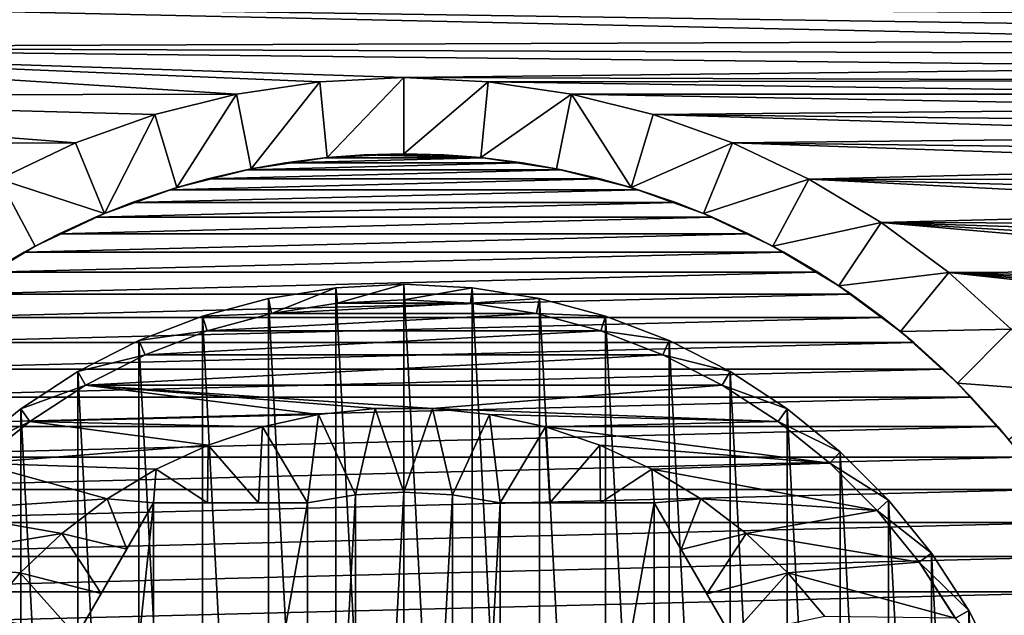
# Model space of a CAD drawing. Header units: metres. Extents: x -36 to 82, y -104 to 104.
# Tile 99 of 245: x -5 to 7, y 4 to 11. Entities that reach past the tile are written whole.
import ezdxf

# ---------------------------------------------------------------- set-up
doc = ezdxf.new("R2010")
doc.units = ezdxf.units.M
doc.layers.add('solid_FIT-SHOWER-153_SW0001', color=7, linetype='CONTINUOUS')

msp = doc.modelspace()

# ---------------------------------------------------------------- linework, layer by layer
at = {"layer": 'solid_FIT-SHOWER-153_SW0001'}
for points in [[(-14.693651, 42.661289, 16.90811), (-14.693445, 0, 16.90811), (14.693646, 42.661285, 16.90811)], [(-14.693445, 0, 16.90811), (14.69341, 0.000001, 16.90811), (14.693646, 42.661285, 16.90811)], [(10.667908, 10.587904, -31.5), (-10.717196, 10.507641, -31.5), (-10.363767, 11.055336, -31.5)], [(10.570273, 10.741905, -31.5), (10.667908, 10.587904, -31.5), (-10.363767, 11.055336, -31.5)], [(10.471301, 10.894108, -31.5), (10.570273, 10.741905, -31.5), (-10.363767, 11.055336, -31.5)], [(-1.980383, 9.954923, -31.5), (-11.057801, 9.934935, -31.5), (-10.717196, 10.507641, -31.5)], [(10.667908, 10.587904, -31.5), (10.764155, 10.432116, -31.5), (-10.717196, 10.507641, -31.5)], [(10.764155, 10.432116, -31.5), (10.859409, 10.274347, -31.5), (-10.717196, 10.507641, -31.5)], [(0, 10.149918, -31.5), (-10.717196, 10.507641, -31.5), (10.859409, 10.274347, -31.5)], [(-0.994457, 10.101128, -31.5), (-1.980383, 9.954923, -31.5), (-10.717196, 10.507641, -31.5)], [(0, 10.149918, -31.5), (-0.994457, 10.101128, -31.5), (-10.717196, 10.507641, -31.5)], [(0, 10.149918, -31.5), (10.859409, 10.274347, -31.5), (10.95373, 10.114582, -31.5)], [(0, 10.15, -48.608681), (-0.994553, 10.101156, -48.608681), (0, 10.149918, -31.5)], [(-0.907082, 9.205417, -49.508678), (-0.994553, 10.101156, -48.608681), (0, 10.15, -48.608681)], [(-0.994553, 10.101156, -48.608681), (-0.994457, 10.101128, -31.5), (0, 10.149918, -31.5)], [(0, 9.25, -49.508678), (-0.907082, 9.205417, -49.508678), (0, 10.15, -48.608681)], [(0, 10.15, -48.608681), (0, 10.149918, -31.5), (0.994457, 10.101128, -31.5)], [(0.994553, 10.101156, -48.608681), (0, 10.15, -48.608681), (0.994457, 10.101128, -31.5)], [(0, 9.25, -49.508678), (0, 10.15, -48.608681), (0.994553, 10.101156, -48.608681)], [(0.994457, 10.101128, -31.5), (0, 10.149918, -31.5), (10.95373, 10.114582, -31.5)], [(-0.994553, 10.101156, -48.608681), (-1.980454, 9.954913, -48.608681), (-0.994457, 10.101128, -31.5)], [(-1.804232, 9.072334, -49.508678), (-1.980454, 9.954913, -48.608681), (-0.994553, 10.101156, -48.608681)], [(-1.980454, 9.954913, -48.608681), (-1.980383, 9.954923, -31.5), (-0.994457, 10.101128, -31.5)], [(-0.907082, 9.205417, -49.508678), (-1.804232, 9.072334, -49.508678), (-0.994553, 10.101156, -48.608681)], [(0.907082, 9.205417, -49.508678), (0, 9.25, -49.508678), (0.994553, 10.101156, -48.608681)], [(0.907082, 9.205417, -49.508678), (0.994553, 10.101156, -48.608681), (1.980454, 9.954913, -48.608681)], [(0.994457, 10.101128, -31.5), (10.95373, 10.114582, -31.5), (11.04703, 9.952874, -31.5)], [(0.994553, 10.101156, -48.608681), (0.994457, 10.101128, -31.5), (1.980383, 9.954923, -31.5)], [(1.980383, 9.954923, -31.5), (0.994457, 10.101128, -31.5), (11.04703, 9.952874, -31.5)], [(1.980454, 9.954913, -48.608681), (0.994553, 10.101156, -48.608681), (1.980383, 9.954923, -31.5)], [(-3.883975, 9.377407, -31.5), (-11.381905, 9.339308, -31.5), (-11.057801, 9.934935, -31.5)], [(-1.980383, 9.954923, -31.5), (-2.946661, 9.712791, -31.5), (-11.057801, 9.934935, -31.5)], [(-2.946661, 9.712791, -31.5), (-3.883975, 9.377407, -31.5), (-11.057801, 9.934935, -31.5)], [(-1.980454, 9.954913, -48.608681), (-2.946661, 9.712791, -31.5), (-1.980383, 9.954923, -31.5)], [(-1.980454, 9.954913, -48.608681), (-2.946574, 9.712889, -48.608681), (-2.946661, 9.712791, -31.5)], [(-2.685255, 8.851662, -49.508678), (-2.946574, 9.712889, -48.608681), (-1.980454, 9.954913, -48.608681)], [(-1.804232, 9.072334, -49.508678), (-2.685255, 8.851662, -49.508678), (-1.980454, 9.954913, -48.608681)], [(1.804232, 9.072334, -49.508678), (0.907082, 9.205417, -49.508678), (1.980454, 9.954913, -48.608681)], [(2.685255, 8.851662, -49.508678), (1.804232, 9.072334, -49.508678), (1.980454, 9.954913, -48.608681)], [(1.980383, 9.954923, -31.5), (11.04703, 9.952874, -31.5), (11.139229, 9.789276, -31.5)], [(2.946661, 9.712791, -31.5), (1.980383, 9.954923, -31.5), (11.139229, 9.789276, -31.5)], [(1.980454, 9.954913, -48.608681), (1.980383, 9.954923, -31.5), (2.946661, 9.712791, -31.5)], [(2.946574, 9.712889, -48.608681), (1.980454, 9.954913, -48.608681), (2.946661, 9.712791, -31.5)], [(2.685255, 8.851662, -49.508678), (1.980454, 9.954913, -48.608681), (2.946574, 9.712889, -48.608681)], [(2.946661, 9.712791, -31.5), (11.139229, 9.789276, -31.5), (11.230236, 9.623841, -31.5)], [(-2.946574, 9.712889, -48.608681), (-3.884089, 9.377439, -48.608681), (-2.946661, 9.712791, -31.5)], [(-3.540074, 8.545781, -49.508678), (-3.884089, 9.377439, -48.608681), (-2.946574, 9.712889, -48.608681)], [(-3.884089, 9.377439, -48.608681), (-3.883975, 9.377407, -31.5), (-2.946661, 9.712791, -31.5)], [(-2.685255, 8.851662, -49.508678), (-3.540074, 8.545781, -49.508678), (-2.946574, 9.712889, -48.608681)], [(2.685255, 8.851662, -49.508678), (2.946574, 9.712889, -48.608681), (3.884089, 9.377439, -48.608681)], [(2.946574, 9.712889, -48.608681), (2.946661, 9.712791, -31.5), (3.883975, 9.377407, -31.5)], [(3.884089, 9.377439, -48.608681), (2.946574, 9.712889, -48.608681), (3.883975, 9.377407, -31.5)], [(2.946661, 9.712791, -31.5), (11.230236, 9.623841, -31.5), (11.319969, 9.456625, -31.5)], [(3.883975, 9.377407, -31.5), (2.946661, 9.712791, -31.5), (11.319969, 9.456625, -31.5)], [(3.883975, 9.377407, -31.5), (11.319969, 9.456625, -31.5), (11.408341, 9.287681, -31.5)], [(-3.883975, 9.377407, -31.5), (-4.78441, 8.951632, -31.5), (-11.381905, 9.339308, -31.5)], [(-4.784355, 8.951673, -48.608681), (-4.78441, 8.951632, -31.5), (-3.883975, 9.377407, -31.5)], [(-3.884089, 9.377439, -48.608681), (-4.784355, 8.951673, -48.608681), (-3.883975, 9.377407, -31.5)], [(-3.540074, 8.545781, -49.508678), (-4.784355, 8.951673, -48.608681), (-3.884089, 9.377439, -48.608681)], [(3.540074, 8.545781, -49.508678), (2.685255, 8.851662, -49.508678), (3.884089, 9.377439, -48.608681)], [(3.540074, 8.545781, -49.508678), (3.884089, 9.377439, -48.608681), (4.784355, 8.951673, -48.608681)], [(4.784355, 8.951673, -48.608681), (3.884089, 9.377439, -48.608681), (3.883975, 9.377407, -31.5)], [(3.883975, 9.377407, -31.5), (11.408341, 9.287681, -31.5), (11.495269, 9.117061, -31.5)], [(4.78441, 8.951632, -31.5), (3.883975, 9.377407, -31.5), (11.495269, 9.117061, -31.5)], [(4.784355, 8.951673, -48.608681), (3.883975, 9.377407, -31.5), (4.78441, 8.951632, -31.5)], [(-1.400718, 9.143302, -50.508678), (-1.804232, 9.072334, -49.508678), (-0.907082, 9.205417, -49.508678)], [(-0.935688, 9.202543, -50.508678), (-1.400718, 9.143302, -50.508678), (-0.907082, 9.205417, -49.508678)], [(0.935948, 9.202518, -50.508678), (-1.400718, 9.143302, -50.508678), (-0.935688, 9.202543, -50.508678)], [(1.400951, 9.14327, -50.508678), (-1.400718, 9.143302, -50.508678), (0.935948, 9.202518, -50.508678)], [(-0.469147, 9.238062, -50.508678), (-0.935688, 9.202543, -50.508678), (-0.907082, 9.205417, -49.508678)], [(0.935948, 9.202518, -50.508678), (-0.935688, 9.202543, -50.508678), (-0.469147, 9.238062, -50.508678)], [(-0.469147, 9.238062, -50.508678), (-0.907082, 9.205417, -49.508678), (0, 9.25, -49.508678)], [(0.000139, 9.249876, -50.508678), (-0.469147, 9.238062, -50.508678), (0, 9.25, -49.508678)], [(0.469422, 9.238048, -50.508678), (-0.469147, 9.238062, -50.508678), (0.000139, 9.249876, -50.508678)], [(0.935948, 9.202518, -50.508678), (-0.469147, 9.238062, -50.508678), (0.469422, 9.238048, -50.508678)], [(0.000139, 9.249876, -50.508678), (0, 9.25, -49.508678), (0.907082, 9.205417, -49.508678)], [(0.469422, 9.238048, -50.508678), (0.000139, 9.249876, -50.508678), (0.907082, 9.205417, -49.508678)], [(0.935948, 9.202518, -50.508678), (0.469422, 9.238048, -50.508678), (0.907082, 9.205417, -49.508678)], [(0.935948, 9.202518, -50.508678), (0.907082, 9.205417, -49.508678), (1.804232, 9.072334, -49.508678)], [(1.400951, 9.14327, -50.508678), (0.935948, 9.202518, -50.508678), (1.804232, 9.072334, -49.508678)], [(-1.400718, 9.143302, -50.508678), (-1.86157, 9.060744, -50.508678), (-1.804232, 9.072334, -49.508678)], [(1.400951, 9.14327, -50.508678), (-1.86157, 9.060744, -50.508678), (-1.400718, 9.143302, -50.508678)], [(1.861794, 9.060699, -50.508678), (-1.86157, 9.060744, -50.508678), (1.400951, 9.14327, -50.508678)], [(1.861794, 9.060699, -50.508678), (1.400951, 9.14327, -50.508678), (1.804232, 9.072334, -49.508678)], [(4.78441, 8.951632, -31.5), (11.495269, 9.117061, -31.5), (11.580664, 8.94482, -31.5)], [(-2.317905, 8.954782, -50.508678), (-2.685255, 8.851662, -49.508678), (-1.804232, 9.072334, -49.508678)], [(-1.86157, 9.060744, -50.508678), (-2.317905, 8.954782, -50.508678), (-1.804232, 9.072334, -49.508678)], [(1.861794, 9.060699, -50.508678), (-2.317905, 8.954782, -50.508678), (-1.86157, 9.060744, -50.508678)], [(2.318173, 8.954707, -50.508678), (-2.317905, 8.954782, -50.508678), (1.861794, 9.060699, -50.508678)], [(1.861794, 9.060699, -50.508678), (1.804232, 9.072334, -49.508678), (2.685255, 8.851662, -49.508678)], [(2.318173, 8.954707, -50.508678), (1.861794, 9.060699, -50.508678), (2.685255, 8.851662, -49.508678)], [(-4.360344, 8.157812, -49.508678), (-5.13884, 7.691217, -49.508678), (-4.784355, 8.951673, -48.608681)], [(-3.540074, 8.545781, -49.508678), (-4.360344, 8.157812, -49.508678), (-4.784355, 8.951673, -48.608681)], [(-3.212417, 8.674261, -50.508678), (-3.540074, 8.545781, -49.508678), (-2.685255, 8.851662, -49.508678)], [(-2.76939, 8.825627, -50.508678), (-3.212417, 8.674261, -50.508678), (-2.685255, 8.851662, -49.508678)], [(-2.317905, 8.954782, -50.508678), (-2.76939, 8.825627, -50.508678), (-2.685255, 8.851662, -49.508678)], [(2.318173, 8.954707, -50.508678), (-2.76939, 8.825627, -50.508678), (-2.317905, 8.954782, -50.508678)], [(2.769721, 8.825519, -50.508678), (-2.76939, 8.825627, -50.508678), (2.318173, 8.954707, -50.508678)], [(2.769721, 8.825519, -50.508678), (2.318173, 8.954707, -50.508678), (2.685255, 8.851662, -49.508678)], [(2.769721, 8.825519, -50.508678), (2.685255, 8.851662, -49.508678), (3.540074, 8.545781, -49.508678)], [(4.360344, 8.157812, -49.508678), (3.540074, 8.545781, -49.508678), (4.784355, 8.951673, -48.608681)], [(4.360344, 8.157812, -49.508678), (4.784355, 8.951673, -48.608681), (5.63934, 8.439215, -48.608681)], [(4.784355, 8.951673, -48.608681), (4.78441, 8.951632, -31.5), (5.639362, 8.439163, -31.5)], [(5.63934, 8.439215, -48.608681), (4.784355, 8.951673, -48.608681), (5.639362, 8.439163, -31.5)], [(4.78441, 8.951632, -31.5), (11.664442, 8.771011, -31.5), (11.746518, 8.59569, -31.5)], [(5.639362, 8.439163, -31.5), (4.78441, 8.951632, -31.5), (11.746518, 8.59569, -31.5)], [(4.78441, 8.951632, -31.5), (11.580664, 8.94482, -31.5), (11.664442, 8.771011, -31.5)], [(2.769721, 8.825519, -50.508678), (-3.212417, 8.674261, -50.508678), (-2.76939, 8.825627, -50.508678)], [(3.212762, 8.674136, -50.508678), (-3.212417, 8.674261, -50.508678), (2.769721, 8.825519, -50.508678)], [(3.212762, 8.674136, -50.508678), (2.769721, 8.825519, -50.508678), (3.540074, 8.545781, -49.508678)], [(-3.212417, 8.674261, -50.508678), (-3.647724, 8.500321, -50.508678), (-3.540074, 8.545781, -49.508678)], [(3.212762, 8.674136, -50.508678), (-3.647724, 8.500321, -50.508678), (-3.212417, 8.674261, -50.508678)], [(3.648005, 8.50021, -50.508678), (-3.647724, 8.500321, -50.508678), (3.212762, 8.674136, -50.508678)], [(3.648005, 8.50021, -50.508678), (3.212762, 8.674136, -50.508678), (3.540074, 8.545781, -49.508678)], [(-4.073824, 8.304584, -50.508678), (-4.360344, 8.157812, -49.508678), (-3.540074, 8.545781, -49.508678)], [(-3.647724, 8.500321, -50.508678), (-4.073824, 8.304584, -50.508678), (-3.540074, 8.545781, -49.508678)], [(3.648005, 8.50021, -50.508678), (-4.073824, 8.304584, -50.508678), (-3.647724, 8.500321, -50.508678)], [(4.074032, 8.304485, -50.508678), (-4.073824, 8.304584, -50.508678), (3.648005, 8.50021, -50.508678)], [(3.648005, 8.50021, -50.508678), (3.540074, 8.545781, -49.508678), (4.360344, 8.157812, -49.508678)], [(4.074032, 8.304485, -50.508678), (3.648005, 8.50021, -50.508678), (4.360344, 8.157812, -49.508678)], [(5.639362, 8.439163, -31.5), (11.746518, 8.59569, -31.5), (11.826884, 8.418859, -31.5)], [(5.13884, 7.691217, -49.508678), (4.360344, 8.157812, -49.508678), (5.63934, 8.439215, -48.608681)], [(5.13884, 7.691217, -49.508678), (5.63934, 8.439215, -48.608681), (6.439123, 7.84603, -48.608681)], [(5.63934, 8.439215, -48.608681), (5.639362, 8.439163, -31.5), (6.439092, 7.84595, -31.5)], [(6.439123, 7.84603, -48.608681), (5.63934, 8.439215, -48.608681), (6.439092, 7.84595, -31.5)], [(5.639362, 8.439163, -31.5), (11.98313, 8.060266, -31.5), (12.059027, 7.878494, -31.5)], [(6.439092, 7.84595, -31.5), (5.639362, 8.439163, -31.5), (12.059027, 7.878494, -31.5)], [(5.639362, 8.439163, -31.5), (11.905749, 8.240389, -31.5), (11.98313, 8.060266, -31.5)], [(5.639362, 8.439163, -31.5), (11.826884, 8.418859, -31.5), (11.905749, 8.240389, -31.5)], [(-4.073824, 8.304584, -50.508678), (-4.488446, 8.088003, -50.508678), (-4.360344, 8.157812, -49.508678)], [(4.074032, 8.304485, -50.508678), (-4.488446, 8.088003, -50.508678), (-4.073824, 8.304584, -50.508678)], [(4.488655, 8.087882, -50.508678), (-4.488446, 8.088003, -50.508678), (4.074032, 8.304485, -50.508678)], [(4.488655, 8.087882, -50.508678), (4.074032, 8.304485, -50.508678), (4.360344, 8.157812, -49.508678)], [(-4.892643, 7.85006, -50.508678), (-5.13884, 7.691217, -49.508678), (-4.360344, 8.157812, -49.508678)], [(-4.488446, 8.088003, -50.508678), (-4.892643, 7.85006, -50.508678), (-4.360344, 8.157812, -49.508678)], [(4.488655, 8.087882, -50.508678), (4.360344, 8.157812, -49.508678), (5.13884, 7.691217, -49.508678)], [(4.488655, 8.087882, -50.508678), (-4.892643, 7.85006, -50.508678), (-4.488446, 8.088003, -50.508678)], [(4.892919, 7.849878, -50.508678), (-4.892643, 7.85006, -50.508678), (4.488655, 8.087882, -50.508678)], [(4.892919, 7.849878, -50.508678), (4.488655, 8.087882, -50.508678), (5.13884, 7.691217, -49.508678)], [(4.892919, 7.849878, -50.508678), (-5.283954, 7.592255, -50.508678), (-4.892643, 7.85006, -50.508678)], [(5.284274, 7.592031, -50.508678), (-5.283954, 7.592255, -50.508678), (4.892919, 7.849878, -50.508678)], [(5.284274, 7.592031, -50.508678), (4.892919, 7.849878, -50.508678), (5.13884, 7.691217, -49.508678)], [(5.868216, 7.150283, -49.508678), (5.13884, 7.691217, -49.508678), (6.439123, 7.84603, -48.608681)], [(5.868216, 7.150283, -49.508678), (6.439123, 7.84603, -48.608681), (7.176936, 7.177331, -48.608681)], [(6.439092, 7.84595, -31.5), (12.059027, 7.878494, -31.5), (12.13344, 7.695071, -31.5)], [(6.439123, 7.84603, -48.608681), (6.439092, 7.84595, -31.5), (7.176815, 7.177387, -31.5)], [(6.439092, 7.84595, -31.5), (12.260092, 7.370108, -31.5), (12.321713, 7.205729, -31.5)], [(7.176815, 7.177387, -31.5), (6.439092, 7.84595, -31.5), (12.321713, 7.205729, -31.5)], [(6.439092, 7.84595, -31.5), (12.197333, 7.533221, -31.5), (12.260092, 7.370108, -31.5)], [(6.439092, 7.84595, -31.5), (12.13344, 7.695071, -31.5), (12.197333, 7.533221, -31.5)], [(7.176936, 7.177331, -48.608681), (6.439123, 7.84603, -48.608681), (7.176815, 7.177387, -31.5)], [(-0.806033, 7.665624, -50.191608), (0, -7.707931, -50.191608), (0, 7.707931, -50.191608)], [(-0.806033, 7.665624, -50.191608), (0, 7.707931, -50.191608), (-0.786592, 7.483776, -50.008678)], [(0, 7.707931, -50.191608), (0, 7.525, -50.008678), (-0.786592, 7.483776, -50.008678)], [(0, 7.707931, -50.191608), (0, -7.707931, -50.191608), (0.806033, -7.665624, -50.191608)], [(0, 7.707931, -50.191608), (0.806033, -7.665624, -50.191608), (0.806033, 7.665624, -50.191608)], [(0, 7.707931, -50.191608), (0.806033, 7.665624, -50.191608), (0, 7.525, -50.008678)], [(5.284274, 7.592031, -50.508678), (5.13884, 7.691217, -49.508678), (5.868216, 7.150283, -49.508678)], [(5.284274, 7.592031, -50.508678), (-5.661438, 7.314992, -50.508678), (-5.283954, 7.592255, -50.508678)], [(5.661717, 7.314785, -50.508678), (-5.661438, 7.314992, -50.508678), (5.284274, 7.592031, -50.508678)], [(-1.602493, 7.539434, -50.191608), (-0.806033, -7.665624, -50.191608), (-0.806033, 7.665624, -50.191608)], [(-1.602493, 7.539434, -50.191608), (-0.806033, 7.665624, -50.191608), (-1.564565, 7.360555, -50.008678)], [(-0.806033, 7.665624, -50.191608), (-0.786592, 7.483776, -50.008678), (-1.564565, 7.360555, -50.008678)], [(-0.806033, 7.665624, -50.191608), (-0.806033, -7.665624, -50.191608), (0, -7.707931, -50.191608)], [(0.806033, 7.665624, -50.191608), (0.786592, 7.483776, -50.008678), (0, 7.525, -50.008678)], [(0.806033, 7.665624, -50.191608), (1.602493, 7.539434, -50.191608), (0.786592, 7.483776, -50.008678)], [(0.806033, 7.665624, -50.191608), (0.806033, -7.665624, -50.191608), (1.602493, -7.539434, -50.191608)], [(0.806033, 7.665624, -50.191608), (1.602493, -7.539434, -50.191608), (1.602493, 7.539434, -50.191608)], [(5.661717, 7.314785, -50.508678), (5.284274, 7.592031, -50.508678), (5.868216, 7.150283, -49.508678)], [(-2.38153, 7.33076, -50.191608), (-1.602493, -7.539434, -50.191608), (-1.602493, 7.539434, -50.191608)], [(-2.38153, 7.33076, -50.191608), (-1.602493, 7.539434, -50.191608), (-1.564565, 7.360555, -50.008678)], [(-1.602493, 7.539434, -50.191608), (-1.602493, -7.539434, -50.191608), (-0.806033, -7.665624, -50.191608)], [(-0.786399, 7.483777, -34.008678), (-1.564591, 7.360541, -34.008678), (-0.786592, 7.483776, -50.008678)], [(0.786684, 7.483749, -34.008678), (-1.564591, 7.360541, -34.008678), (-0.786399, 7.483777, -34.008678)], [(-1.564591, 7.360541, -34.008678), (-1.564565, 7.360555, -50.008678), (-0.786592, 7.483776, -50.008678)], [(1.56481, 7.360497, -34.008678), (-1.564591, 7.360541, -34.008678), (0.786684, 7.483749, -34.008678)], [(-0.786399, 7.483777, -34.008678), (-0.786592, 7.483776, -50.008678), (0, 7.525, -50.008678)], [(0.000155, 7.524873, -34.008678), (-0.786399, 7.483777, -34.008678), (0, 7.525, -50.008678)], [(0.786684, 7.483749, -34.008678), (-0.786399, 7.483777, -34.008678), (0.000155, 7.524873, -34.008678)], [(0.000155, 7.524873, -34.008678), (0, 7.525, -50.008678), (0.786592, 7.483776, -50.008678)], [(0.786684, 7.483749, -34.008678), (0.000155, 7.524873, -34.008678), (0.786592, 7.483776, -50.008678)], [(1.602493, 7.539434, -50.191608), (1.564565, 7.360555, -50.008678), (0.786592, 7.483776, -50.008678)], [(0.786684, 7.483749, -34.008678), (0.786592, 7.483776, -50.008678), (1.564565, 7.360555, -50.008678)], [(1.56481, 7.360497, -34.008678), (0.786684, 7.483749, -34.008678), (1.564565, 7.360555, -50.008678)], [(1.602493, 7.539434, -50.191608), (2.38153, 7.33076, -50.191608), (1.564565, 7.360555, -50.008678)], [(1.602493, 7.539434, -50.191608), (1.602493, -7.539434, -50.191608), (2.38153, -7.33076, -50.191608)], [(1.602493, 7.539434, -50.191608), (2.38153, -7.33076, -50.191608), (2.38153, 7.33076, -50.191608)], [(-2.38153, 7.33076, -50.191608), (-1.564565, 7.360555, -50.008678), (-2.325395, 7.156687, -50.008678)], [(-2.325095, 7.156706, -34.008678), (-2.325395, 7.156687, -50.008678), (-1.564565, 7.360555, -50.008678)], [(-1.564591, 7.360541, -34.008678), (-2.325095, 7.156706, -34.008678), (-1.564565, 7.360555, -50.008678)], [(1.56481, 7.360497, -34.008678), (-2.325095, 7.156706, -34.008678), (-1.564591, 7.360541, -34.008678)], [(2.325418, 7.156592, -34.008678), (-2.325095, 7.156706, -34.008678), (1.56481, 7.360497, -34.008678)], [(2.38153, 7.33076, -50.191608), (2.325395, 7.156687, -50.008678), (1.564565, 7.360555, -50.008678)], [(2.325418, 7.156592, -34.008678), (1.564565, 7.360555, -50.008678), (2.325395, 7.156687, -50.008678)], [(2.325418, 7.156592, -34.008678), (1.56481, 7.360497, -34.008678), (1.564565, 7.360555, -50.008678)], [(5.661717, 7.314785, -50.508678), (-6.025387, 7.018242, -50.508678), (-5.661438, 7.314992, -50.508678)], [(6.025582, 7.018083, -50.508678), (-6.025387, 7.018242, -50.508678), (5.661717, 7.314785, -50.508678)], [(-3.13528, 7.041459, -50.191608), (-2.38153, -7.33076, -50.191608), (-2.38153, 7.33076, -50.191608)], [(-3.13528, 7.041459, -50.191608), (-2.38153, 7.33076, -50.191608), (-2.325395, 7.156687, -50.008678)], [(-2.38153, 7.33076, -50.191608), (-2.38153, -7.33076, -50.191608), (-1.602493, -7.539434, -50.191608)], [(2.38153, 7.33076, -50.191608), (3.13528, 7.041459, -50.191608), (2.325395, 7.156687, -50.008678)], [(2.38153, 7.33076, -50.191608), (2.38153, -7.33076, -50.191608), (3.13528, -7.041459, -50.191608)], [(2.38153, 7.33076, -50.191608), (3.13528, -7.041459, -50.191608), (3.13528, 7.041459, -50.191608)], [(6.025582, 7.018083, -50.508678), (5.661717, 7.314785, -50.508678), (5.868216, 7.150283, -49.508678)], [(-3.13528, 7.041459, -50.191608), (-2.325395, 7.156687, -50.008678), (-3.060745, 6.874406, -50.008678)], [(-3.060084, 6.874609, -34.008678), (-3.060745, 6.874406, -50.008678), (-2.325395, 7.156687, -50.008678)], [(-2.325095, 7.156706, -34.008678), (-3.060084, 6.874609, -34.008678), (-2.325395, 7.156687, -50.008678)], [(2.325418, 7.156592, -34.008678), (-3.060084, 6.874609, -34.008678), (-2.325095, 7.156706, -34.008678)], [(3.060426, 6.874464, -34.008678), (-3.060084, 6.874609, -34.008678), (2.325418, 7.156592, -34.008678)], [(3.13528, 7.041459, -50.191608), (3.060745, 6.874406, -50.008678), (2.325395, 7.156687, -50.008678)], [(2.325418, 7.156592, -34.008678), (2.325395, 7.156687, -50.008678), (3.060745, 6.874406, -50.008678)], [(3.060426, 6.874464, -34.008678), (2.325418, 7.156592, -34.008678), (3.060745, 6.874406, -50.008678)], [(6.540831, 6.540645, -49.508678), (5.868216, 7.150283, -49.508678), (7.176936, 7.177331, -48.608681)], [(6.025582, 7.018083, -50.508678), (5.868216, 7.150283, -49.508678), (6.540831, 6.540645, -49.508678)], [(6.540831, 6.540645, -49.508678), (7.176936, 7.177331, -48.608681), (7.846166, 6.438958, -48.608681)], [(6.025582, 7.018083, -50.508678), (-6.372859, 6.704418, -50.508678), (-6.025387, 7.018242, -50.508678)], [(6.372998, 6.704284, -50.508678), (-6.372859, 6.704418, -50.508678), (6.025582, 7.018083, -50.508678)], [(-3.854176, 6.675074, -50.191608), (-3.13528, -7.041459, -50.191608), (-3.13528, 7.041459, -50.191608)], [(-3.854176, 6.675074, -50.191608), (-3.13528, 7.041459, -50.191608), (-3.060745, 6.874406, -50.008678)], [(-3.13528, 7.041459, -50.191608), (-3.13528, -7.041459, -50.191608), (-2.38153, -7.33076, -50.191608)], [(3.13528, 7.041459, -50.191608), (3.854176, 6.675074, -50.191608), (3.060745, 6.874406, -50.008678)], [(3.13528, 7.041459, -50.191608), (3.13528, -7.041459, -50.191608), (3.854176, -6.675074, -50.191608)], [(3.13528, 7.041459, -50.191608), (3.854176, -6.675074, -50.191608), (3.854176, 6.675074, -50.191608)], [(6.372998, 6.704284, -50.508678), (6.025582, 7.018083, -50.508678), (6.540831, 6.540645, -49.508678)], [(-3.854176, 6.675074, -50.191608), (-3.060745, 6.874406, -50.008678), (-3.762559, 6.516807, -50.008678)], [(-3.060084, 6.874609, -34.008678), (-3.762629, 6.516767, -34.008678), (-3.060745, 6.874406, -50.008678)], [(3.060426, 6.874464, -34.008678), (-3.762629, 6.516767, -34.008678), (-3.060084, 6.874609, -34.008678)], [(3.762836, 6.516647, -34.008678), (-3.762629, 6.516767, -34.008678), (3.060426, 6.874464, -34.008678)], [(-3.762629, 6.516767, -34.008678), (-3.762559, 6.516807, -50.008678), (-3.060745, 6.874406, -50.008678)], [(3.060426, 6.874464, -34.008678), (3.060745, 6.874406, -50.008678), (3.762559, 6.516807, -50.008678)], [(3.762836, 6.516647, -34.008678), (3.060426, 6.874464, -34.008678), (3.762559, 6.516807, -50.008678)], [(3.854176, 6.675074, -50.191608), (3.762559, 6.516807, -50.008678), (3.060745, 6.874406, -50.008678)], [(6.372998, 6.704284, -50.508678), (-6.704038, 6.37321, -50.508678), (-6.372859, 6.704418, -50.508678)], [(6.704175, 6.373059, -50.508678), (-6.704038, 6.37321, -50.508678), (6.372998, 6.704284, -50.508678)], [(-4.530422, 6.235897, -50.191608), (-3.854176, -6.675074, -50.191608), (-3.854176, 6.675074, -50.191608)], [(-4.530422, 6.235897, -50.191608), (-3.854176, 6.675074, -50.191608), (-3.762559, 6.516807, -50.008678)], [(-3.854176, 6.675074, -50.191608), (-3.854176, -6.675074, -50.191608), (-3.13528, -7.041459, -50.191608)], [(3.854176, 6.675074, -50.191608), (4.530422, 6.235897, -50.191608), (3.762559, 6.516807, -50.008678)], [(3.854176, 6.675074, -50.191608), (3.854176, -6.675074, -50.191608), (4.530422, -6.235897, -50.191608)], [(3.854176, 6.675074, -50.191608), (4.530422, -6.235897, -50.191608), (4.530422, 6.235897, -50.191608)], [(6.704175, 6.373059, -50.508678), (6.372998, 6.704284, -50.508678), (6.540831, 6.540645, -49.508678)], [(7.150023, 5.868532, -49.508678), (6.540831, 6.540645, -49.508678), (7.846166, 6.438958, -48.608681)], [(6.704175, 6.373059, -50.508678), (6.540831, 6.540645, -49.508678), (7.150023, 5.868532, -49.508678)], [(-4.530422, 6.235897, -50.191608), (-3.762559, 6.516807, -50.008678), (-4.423146, 6.087808, -50.008678)], [(-4.423012, 6.087864, -34.008678), (-4.423146, 6.087808, -50.008678), (-3.762559, 6.516807, -50.008678)], [(-3.762629, 6.516767, -34.008678), (-4.423012, 6.087864, -34.008678), (-3.762559, 6.516807, -50.008678)], [(-1.011245, 6.167578, -34.008678), (-4.423012, 6.087864, -34.008678), (-3.762629, 6.516767, -34.008678)], [(0.338659, 6.240801, -34.008678), (-3.762629, 6.516767, -34.008678), (3.762836, 6.516647, -34.008678)], [(-0.338659, 6.240801, -34.008678), (-1.011245, 6.167578, -34.008678), (-3.762629, 6.516767, -34.008678)], [(0.338659, 6.240801, -34.008678), (-0.338659, 6.240801, -34.008678), (-3.762629, 6.516767, -34.008678)], [(0.338659, 6.240801, -34.008678), (3.762836, 6.516647, -34.008678), (4.423197, 6.087729, -34.008678)], [(4.530422, 6.235897, -50.191608), (4.423146, 6.087808, -50.008678), (3.762559, 6.516807, -50.008678)], [(3.762836, 6.516647, -34.008678), (3.762559, 6.516807, -50.008678), (4.423146, 6.087808, -50.008678)], [(4.423197, 6.087729, -34.008678), (3.762836, 6.516647, -34.008678), (4.423146, 6.087808, -50.008678)], [(6.704175, 6.373059, -50.508678), (-7.018307, 6.025429, -50.508678), (-6.704038, 6.37321, -50.508678)], [(7.018456, 6.025252, -50.508678), (-7.018307, 6.025429, -50.508678), (6.704175, 6.373059, -50.508678)], [(7.018456, 6.025252, -50.508678), (6.704175, 6.373059, -50.508678), (7.150023, 5.868532, -49.508678)], [(-5.157366, 5.728309, -50.191608), (-4.530422, -6.235897, -50.191608), (-4.530422, 6.235897, -50.191608)], [(-5.157366, 5.728309, -50.191608), (-4.530422, 6.235897, -50.191608), (-4.423146, 6.087808, -50.008678)], [(-4.530422, 6.235897, -50.191608), (-4.530422, -6.235897, -50.191608), (-3.854176, -6.675074, -50.191608)], [(-0.572822, 5.218657, -33.008678), (-1.011245, 6.167578, -34.008678), (-0.338659, 6.240801, -34.008678)], [(-0.572822, 5.218657, -33.008678), (-0.338659, 6.240801, -34.008678), (0, 5.25, -33.008678)], [(0, 5.25, -33.008678), (-0.338659, 6.240801, -34.008678), (0.338659, 6.240801, -34.008678)], [(0, 5.25, -33.008678), (0.338659, 6.240801, -34.008678), (0.572822, 5.218657, -33.008678)], [(1.011245, 6.167578, -34.008678), (0.338659, 6.240801, -34.008678), (4.423197, 6.087729, -34.008678)], [(0.572822, 5.218657, -33.008678), (0.338659, 6.240801, -34.008678), (1.011245, 6.167578, -34.008678)], [(4.530422, 6.235897, -50.191608), (5.157366, 5.728309, -50.191608), (4.423146, 6.087808, -50.008678)], [(4.530422, 6.235897, -50.191608), (4.530422, -6.235897, -50.191608), (5.157366, -5.728309, -50.191608)], [(4.530422, 6.235897, -50.191608), (5.157366, -5.728309, -50.191608), (5.157366, 5.728309, -50.191608)], [(-5.157366, 5.728309, -50.191608), (-4.423146, 6.087808, -50.008678), (-5.03527, 5.592109, -50.008678)], [(-5.034677, 5.592496, -34.008678), (-5.03527, 5.592109, -50.008678), (-4.423146, 6.087808, -50.008678)], [(-4.423012, 6.087864, -34.008678), (-5.034677, 5.592496, -34.008678), (-4.423146, 6.087808, -50.008678)], [(-2.313209, 5.806165, -34.008678), (-5.034677, 5.592496, -34.008678), (-4.423012, 6.087864, -34.008678)], [(-1.011245, 6.167578, -34.008678), (-1.671724, 6.022223, -34.008678), (-4.423012, 6.087864, -34.008678)], [(-1.671724, 6.022223, -34.008678), (-2.313209, 5.806165, -34.008678), (-4.423012, 6.087864, -34.008678)], [(-1.138804, 5.125, -33.008678), (-1.671724, 6.022223, -34.008678), (-1.011245, 6.167578, -34.008678)], [(-1.138804, 5.125, -33.008678), (-1.011245, 6.167578, -34.008678), (-0.572822, 5.218657, -33.008678)], [(0.572822, 5.218657, -33.008678), (1.011245, 6.167578, -34.008678), (1.138804, 5.125, -33.008678)], [(1.671724, 6.022223, -34.008678), (1.011245, 6.167578, -34.008678), (4.423197, 6.087729, -34.008678)], [(1.138804, 5.125, -33.008678), (1.011245, 6.167578, -34.008678), (1.671724, 6.022223, -34.008678)], [(1.671724, 6.022223, -34.008678), (4.423197, 6.087729, -34.008678), (5.034864, 5.592325, -34.008678)], [(5.157366, 5.728309, -50.191608), (5.03527, 5.592109, -50.008678), (4.423146, 6.087808, -50.008678)], [(5.034864, 5.592325, -34.008678), (4.423146, 6.087808, -50.008678), (5.03527, 5.592109, -50.008678)], [(5.034864, 5.592325, -34.008678), (4.423197, 6.087729, -34.008678), (4.423146, 6.087808, -50.008678)], [(7.018456, 6.025252, -50.508678), (-7.314013, 5.662753, -50.508678), (-7.018307, 6.025429, -50.508678)], [(7.31415, 5.662578, -50.508678), (-7.314013, 5.662753, -50.508678), (7.018456, 6.025252, -50.508678)], [(-1.718945, 5.125, -33.164268), (-2.313209, 5.806165, -34.008678), (-1.671724, 6.022223, -34.008678)], [(-1.718945, 5.125, -33.164268), (-1.671724, 6.022223, -34.008678), (-1.138804, 5.125, -33.008678)], [(1.722417, 5.125, -33.165375), (1.138804, 5.125, -33.008678), (1.671724, 6.022223, -34.008678)], [(2.313209, 5.806165, -34.008678), (1.671724, 6.022223, -34.008678), (5.034864, 5.592325, -34.008678)], [(1.722417, 5.125, -33.165375), (1.671724, 6.022223, -34.008678), (2.313209, 5.806165, -34.008678)], [(7.31415, 5.662578, -50.508678), (7.018456, 6.025252, -50.508678), (7.150023, 5.868532, -49.508678)], [(-5.157366, 5.728309, -50.191608), (-5.157366, -5.728309, -50.191608), (-4.530422, -6.235897, -50.191608)], [(-2.313209, 5.806165, -34.008678), (-2.927764, 5.521794, -34.008678), (-5.034677, 5.592496, -34.008678)], [(-2.320295, 5.125, -33.384457), (-2.927764, 5.521794, -34.008678), (-2.313209, 5.806165, -34.008678)], [(-1.718945, 5.125, -33.164268), (-2.320295, 5.125, -33.384457), (-2.313209, 5.806165, -34.008678)], [(2.324107, 5.125, -33.386032), (1.722417, 5.125, -33.165375), (2.313209, 5.806165, -34.008678)], [(2.927764, 5.521794, -34.008678), (2.313209, 5.806165, -34.008678), (5.034864, 5.592325, -34.008678)], [(2.324107, 5.125, -33.386032), (2.313209, 5.806165, -34.008678), (2.927764, 5.521794, -34.008678)], [(5.157366, 5.728309, -50.191608), (5.728309, 5.157366, -50.191608), (5.03527, 5.592109, -50.008678)], [(5.157366, 5.728309, -50.191608), (5.157366, -5.728309, -50.191608), (5.728309, -5.157366, -50.191608)], [(5.157366, 5.728309, -50.191608), (5.728309, -5.157366, -50.191608), (5.728309, 5.157366, -50.191608)], [(7.31415, 5.662578, -50.508678), (-7.591947, 5.284178, -50.508678), (-7.314013, 5.662753, -50.508678)], [(7.592053, 5.28403, -50.508678), (-7.591947, 5.284178, -50.508678), (7.31415, 5.662578, -50.508678)], [(-3.507286, 5.173059, -34.008678), (-5.591965, 5.035419, -34.008678), (-5.034677, 5.592496, -34.008678)], [(-2.927764, 5.521794, -34.008678), (-3.507286, 5.173059, -34.008678), (-5.034677, 5.592496, -34.008678)], [(2.927764, 5.521794, -34.008678), (5.034864, 5.592325, -34.008678), (5.592138, 5.035228, -34.008678)], [(5.034864, 5.592325, -34.008678), (5.03527, 5.592109, -50.008678), (5.592223, 5.035143, -50.008678)], [(5.592138, 5.035228, -34.008678), (5.034864, 5.592325, -34.008678), (5.592223, 5.035143, -50.008678)], [(5.728309, 5.157366, -50.191608), (5.592223, 5.035143, -50.008678), (5.03527, 5.592109, -50.008678)], [(-2.95892, 5.125, -33.676517), (-3.507286, 5.173059, -34.008678), (-2.927764, 5.521794, -34.008678)], [(-2.320295, 5.125, -33.384457), (-2.95892, 5.125, -33.676517), (-2.927764, 5.521794, -34.008678)], [(2.95892, 5.125, -33.676517), (2.324107, 5.125, -33.386032), (2.927764, 5.521794, -34.008678)], [(3.507286, 5.173059, -34.008678), (2.927764, 5.521794, -34.008678), (5.592138, 5.035228, -34.008678)], [(2.95892, 5.125, -33.676517), (2.927764, 5.521794, -34.008678), (3.507286, 5.173059, -34.008678)], [(7.592053, 5.28403, -50.508678), (-7.850247, 4.89242, -50.508678), (-7.591947, 5.284178, -50.508678)], [(7.850322, 4.892302, -50.508678), (-7.850247, 4.89242, -50.508678), (7.592053, 5.28403, -50.508678)], [(-0.57219, 5.218709, -31.5), (-0.572822, 5.218657, -33.008678), (0, 5.25, -33.008678)], [(0, 5.249945, -31.5), (-0.57219, 5.218709, -31.5), (0, 5.25, -33.008678)], [(-0.57219, -5.218709, -31.5), (0, 5.249945, -31.5), (0, -5.249945, -31.5)], [(-0.57219, -5.218709, -31.5), (-0.57219, 5.218709, -31.5), (0, 5.249945, -31.5)], [(0, 5.249945, -31.5), (0, 5.25, -33.008678), (0.572822, 5.218657, -33.008678)], [(0, -5.249945, -31.5), (0, 5.249945, -31.5), (0.57219, 5.218709, -31.5)], [(0.57219, 5.218709, -31.5), (0, 5.249945, -31.5), (0.572822, 5.218657, -33.008678)], [(-3.507286, 5.173059, -34.008678), (-4.045819, 4.763765, -34.008678), (-5.591965, 5.035419, -34.008678)], [(-3.276327, 4.575235, -33.386032), (-4.045819, 4.763765, -34.008678), (-3.507286, 5.173059, -34.008678)], [(-2.95892, -5.125, -31.5), (-3.868978, -3.548733, -31.5), (-2.95892, 5.125, -31.5)], [(-2.95892, 5.125, -31.5), (-3.868978, -3.548733, -31.5), (-3.868978, 3.548733, -31.5)], [(-2.95892, 5.125, -31.5), (-3.868978, 3.548733, -31.5), (-3.868978, 3.548733, -33.008678)], [(-2.95892, 5.125, -31.5), (-3.868978, 3.548733, -33.008678), (-3.577172, 4.054157, -33.165375)], [(-2.95892, 5.125, -31.5), (-3.577172, 4.054157, -33.165375), (-3.276327, 4.575235, -33.386032)], [(-3.276327, 4.575235, -33.386032), (-3.507286, 5.173059, -34.008678), (-2.95892, 5.125, -33.676517)], [(-2.95892, 5.125, -31.5), (-3.276327, 4.575235, -33.386032), (-2.95892, 5.125, -33.676517)], [(-2.95892, -5.125, -31.5), (-1.138804, 5.125, -31.5), (-1.138804, -5.125, -31.5)], [(-2.95892, 5.125, -31.5), (-2.95892, 5.125, -33.676517), (-1.138804, 5.125, -31.5)], [(-2.320295, 5.125, -33.384457), (-1.138804, 5.125, -31.5), (-2.95892, 5.125, -33.676517)], [(-2.95892, -5.125, -31.5), (-2.95892, 5.125, -31.5), (-1.138804, 5.125, -31.5)], [(-1.718945, 5.125, -33.164268), (-1.138804, 5.125, -31.5), (-2.320295, 5.125, -33.384457)], [(-1.718945, 5.125, -33.164268), (-1.138804, 5.125, -33.008678), (-1.138804, 5.125, -31.5)], [(-0.57219, -5.218709, -31.5), (-1.138804, -5.125, -31.5), (-0.57219, 5.218709, -31.5)], [(-0.57219, 5.218709, -31.5), (-1.138804, 5.125, -31.5), (-0.572822, 5.218657, -33.008678)], [(-1.138804, -5.125, -31.5), (-1.138804, 5.125, -31.5), (-0.57219, 5.218709, -31.5)], [(-1.138804, 5.125, -31.5), (-1.138804, 5.125, -33.008678), (-0.572822, 5.218657, -33.008678)], [(0, -5.249945, -31.5), (0.57219, 5.218709, -31.5), (0.57219, -5.218709, -31.5)], [(0.57219, 5.218709, -31.5), (1.138804, 5.125, -33.008678), (1.138804, 5.125, -31.5)], [(0.57219, -5.218709, -31.5), (0.57219, 5.218709, -31.5), (1.138804, 5.125, -31.5)], [(0.57219, 5.218709, -31.5), (0.572822, 5.218657, -33.008678), (1.138804, 5.125, -33.008678)], [(0.57219, -5.218709, -31.5), (1.138804, 5.125, -31.5), (1.138804, -5.125, -31.5)], [(2.95892, -5.125, -31.5), (1.138804, -5.125, -31.5), (2.95892, 5.125, -31.5)], [(2.95892, 5.125, -31.5), (1.138804, 5.125, -31.5), (1.138804, 5.125, -33.008678)], [(2.95892, 5.125, -31.5), (1.138804, -5.125, -31.5), (1.138804, 5.125, -31.5)], [(2.95892, 5.125, -31.5), (1.138804, 5.125, -33.008678), (1.722417, 5.125, -33.165375)], [(2.95892, 5.125, -31.5), (1.722417, 5.125, -33.165375), (2.324107, 5.125, -33.386032)], [(2.95892, 5.125, -31.5), (2.324107, 5.125, -33.386032), (2.95892, 5.125, -33.676517)], [(3.278233, 4.571935, -33.384457), (2.95892, 5.125, -33.676517), (3.507286, 5.173059, -34.008678)], [(2.95892, -5.125, -31.5), (2.95892, 5.125, -31.5), (3.868978, 3.548733, -31.5)], [(2.95892, 5.125, -31.5), (2.95892, 5.125, -33.676517), (3.868978, 3.548733, -31.5)], [(3.278233, 4.571935, -33.384457), (3.868978, 3.548733, -31.5), (2.95892, 5.125, -33.676517)], [(3.278233, 4.571935, -33.384457), (3.507286, 5.173059, -34.008678), (4.045819, 4.763765, -34.008678)], [(4.045819, 4.763765, -34.008678), (3.507286, 5.173059, -34.008678), (5.592138, 5.035228, -34.008678)], [(5.728309, 5.157366, -50.191608), (6.235897, 4.530422, -50.191608), (5.592223, 5.035143, -50.008678)], [(5.728309, 5.157366, -50.191608), (5.728309, -5.157366, -50.191608), (6.235897, -4.530422, -50.191608)], [(5.728309, 5.157366, -50.191608), (6.235897, -4.530422, -50.191608), (6.235897, 4.530422, -50.191608)], [(-4.045819, 4.763765, -34.008678), (-6.088034, 4.422771, -34.008678), (-5.591965, 5.035419, -34.008678)], [(4.045819, 4.763765, -34.008678), (5.592138, 5.035228, -34.008678), (6.088118, 4.42266, -34.008678)], [(5.592138, 5.035228, -34.008678), (5.592223, 5.035143, -50.008678), (6.087904, 4.423013, -50.008678)], [(6.088118, 4.42266, -34.008678), (5.592138, 5.035228, -34.008678), (6.087904, 4.423013, -50.008678)], [(6.235897, 4.530422, -50.191608), (6.087904, 4.423013, -50.008678), (5.592223, 5.035143, -50.008678)], [(7.850322, 4.892302, -50.508678), (-8.087618, 4.489178, -50.508678), (-7.850247, 4.89242, -50.508678)], [(8.087675, 4.489072, -50.508678), (-8.087618, 4.489178, -50.508678), (7.850322, 4.892302, -50.508678)], [(-4.045819, 4.763765, -34.008678), (-4.537535, 4.298048, -34.008678), (-6.088034, 4.422771, -34.008678)], [(-3.577172, 4.054157, -33.165375), (-4.537535, 4.298048, -34.008678), (-4.045819, 4.763765, -34.008678)], [(-3.276327, 4.575235, -33.386032), (-3.577172, 4.054157, -33.165375), (-4.045819, 4.763765, -34.008678)], [(3.578907, 4.05115, -33.164268), (3.278233, 4.571935, -33.384457), (4.045819, 4.763765, -34.008678)], [(3.578907, 4.05115, -33.164268), (4.045819, 4.763765, -34.008678), (4.537535, 4.298048, -34.008678)], [(4.537535, 4.298048, -34.008678), (4.045819, 4.763765, -34.008678), (6.088118, 4.42266, -34.008678)], [(3.578907, 4.05115, -33.164268), (3.868978, 3.548733, -31.5), (3.278233, 4.571935, -33.384457)], [(8.087675, 4.489072, -50.508678), (-8.304662, 4.073668, -50.508678), (-8.087618, 4.489178, -50.508678)], [(8.304709, 4.073569, -50.508678), (-8.304662, 4.073668, -50.508678), (8.087675, 4.489072, -50.508678)], [(-4.537535, 4.298048, -34.008678), (-4.975624, 3.782185, -34.008678), (-6.088034, 4.422771, -34.008678)], [(4.537535, 4.298048, -34.008678), (6.088118, 4.42266, -34.008678), (6.516644, 3.762708, -34.008678)], [(6.235897, 4.530422, -50.191608), (6.675074, 3.854176, -50.191608), (6.087904, 4.423013, -50.008678)], [(6.675074, 3.854176, -50.191608), (6.516883, 3.762427, -50.008678), (6.087904, 4.423013, -50.008678)], [(6.088118, 4.42266, -34.008678), (6.087904, 4.423013, -50.008678), (6.516883, 3.762427, -50.008678)], [(6.516644, 3.762708, -34.008678), (6.088118, 4.42266, -34.008678), (6.516883, 3.762427, -50.008678)], [(6.235897, 4.530422, -50.191608), (6.235897, -4.530422, -50.191608), (6.675074, -3.854176, -50.191608)], [(6.235897, 4.530422, -50.191608), (6.675074, -3.854176, -50.191608), (6.675074, 3.854176, -50.191608)], [(-3.868978, 3.548733, -33.008678), (-4.975624, 3.782185, -34.008678), (-4.537535, 4.298048, -34.008678)], [(-3.577172, 4.054157, -33.165375), (-3.868978, 3.548733, -33.008678), (-4.537535, 4.298048, -34.008678)], [(3.578907, 4.05115, -33.164268), (4.537535, 4.298048, -34.008678), (3.868978, 3.548733, -33.008678)], [(3.868978, 3.548733, -33.008678), (4.537535, 4.298048, -34.008678), (4.975624, 3.782185, -34.008678)], [(4.975624, 3.782185, -34.008678), (4.537535, 4.298048, -34.008678), (6.516644, 3.762708, -34.008678)], [(8.304709, 4.073569, -50.508678), (-8.500087, 3.648414, -50.508678), (-8.304662, 4.073668, -50.508678)], [(8.500126, 3.648322, -50.508678), (-8.500087, 3.648414, -50.508678), (8.304709, 4.073569, -50.508678)], [(3.578907, 4.05115, -33.164268), (3.868978, 3.548733, -33.008678), (3.868978, 3.548733, -31.5)], [(6.675074, 3.854176, -50.191608), (7.041459, 3.13528, -50.191608), (6.516883, 3.762427, -50.008678)], [(6.675074, 3.854176, -50.191608), (6.675074, -3.854176, -50.191608), (7.041459, -3.13528, -50.191608)], [(6.675074, 3.854176, -50.191608), (7.041459, -3.13528, -50.191608), (7.041459, 3.13528, -50.191608)]]:
    msp.add_3dface(points, dxfattribs=at)

doc.saveas('drawing.dxf')
